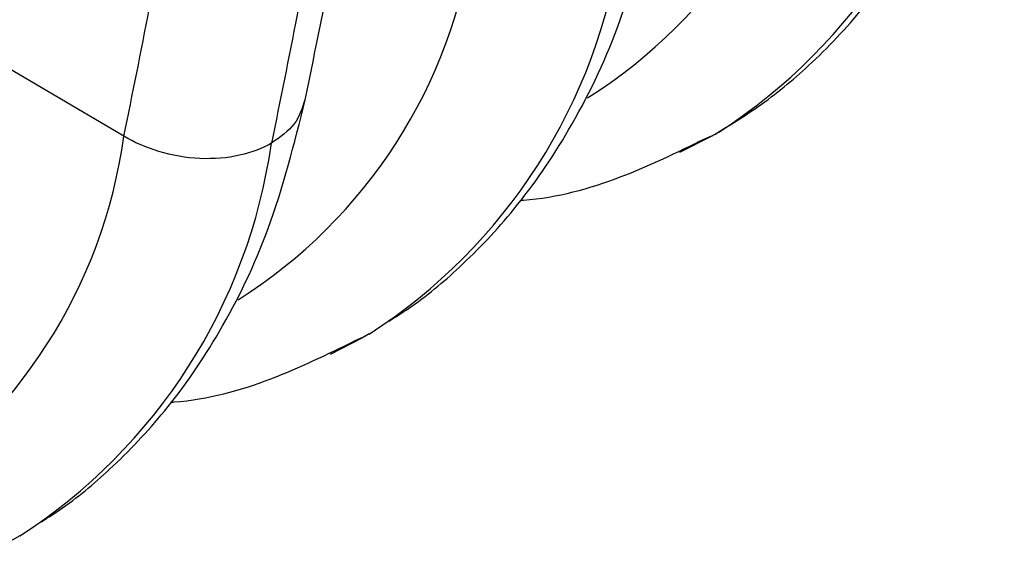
# Model space of a CAD drawing. Header units: millimetres. Extents: x 19 to 819, y 19 to 629.
# Tile 42 of 46: x 742 to 759, y 445 to 454. Entities that reach past the tile are written whole.
import ezdxf

# ---------------------------------------------------------------- set-up
doc = ezdxf.new("R2010")
doc.units = ezdxf.units.MM
doc.header["$LTSCALE"] = 3

msp = doc.modelspace()

# ---------------------------------------------------------------- linework, layer by layer
for p, q in [((743.75, 452.21), (741.607, 453.473)), ((753.937, 452.165), (754.124, 452.249)), ((747.809, 448.627), (747.996, 448.712))]:
    msp.add_line(p, q)
at = {"flags": 128}
for points in [[(754.18, 452.282), (754.051, 452.207), (753.496, 451.923)], [(748.052, 448.744), (747.923, 448.67), (747.367, 448.386)], [(741.924, 445.206), (741.794, 445.132), (741.239, 444.848)]]:
    msp.add_lwpolyline(points, dxfattribs=at)
for centre, radius, start, end in [((747.063, 460.515), 9.027, 302.2659, 352.1723), ((748.861, 460.55), 9.832, 302.7566, 351.8867), ((740.935, 456.977), 9.027, 302.2659, 352.1723), ((742.733, 457.012), 9.832, 302.7566, 351.8867), ((734.807, 453.439), 9.027, 302.2659, 352.1723), ((736.604, 453.474), 9.832, 302.7566, 351.8867)]:
    msp.add_arc(centre, radius, start, end)
for points, knots in [([(746.932, 452.845), (747.113, 453.742), (747.45, 455.405), (747.873, 457.732), (748.202, 459.668), (748.446, 461.205), (748.674, 462.712), (748.911, 464.37), (749.165, 466.303), (749.406, 468.306), (749.632, 470.373), (749.852, 472.627), (750.068, 475.169), (750.271, 478.024), (750.448, 481.218), (750.585, 484.741), (750.667, 488.666), (750.674, 493.003), (750.585, 497.763), (750.379, 502.848), (750.041, 508.251), (749.558, 513.963), (748.896, 520.091), (748.047, 526.637), (747.319, 531.174), (746.946, 533.503)], [0, 0, 0, 0, 0.037715, 0.069848, 0.096369, 0.117265, 0.132545, 0.157507, 0.184189, 0.20994, 0.237111, 0.265743, 0.298204, 0.335866, 0.375706, 0.420072, 0.468966, 0.522393, 0.580362, 0.642887, 0.706039, 0.773293, 0.844675, 0.92025, 1, 1, 1, 1]), ([(746.338, 532.686), (746.646, 530.838), (746.937, 528.995), (747.48, 525.328), (747.732, 523.504), (748.429, 518.075), (748.818, 514.493), (749.44, 507.413), (749.673, 503.916), (749.984, 497.01), (750.062, 493.601), (750.062, 486.872), (749.984, 483.553), (749.673, 477.006), (749.44, 473.778), (748.818, 467.416), (748.429, 464.282), (747.732, 459.659), (747.48, 458.126), (746.937, 455.085), (746.646, 453.578), (746.338, 452.087)], [0.5964849, 0.5964849, 0.5964849, 0.5964849, 0.6157842, 0.6157842, 0.6350205, 0.6350205, 0.6734211, 0.6734211, 0.7117322, 0.7117322, 0.75, 0.75, 0.7882678, 0.7882678, 0.8265789, 0.8265789, 0.8649795, 0.8649795, 0.8842158, 0.8842158, 0.9035151, 0.9035151, 0.9035151, 0.9035151]), ([(743.75, 452.21), (744.057, 453.69), (744.345, 455.188), (744.885, 458.208), (745.135, 459.73), (745.828, 464.321), (746.213, 467.433), (746.831, 473.75), (747.062, 476.954), (747.371, 483.454), (747.449, 486.749), (747.449, 493.43), (747.371, 496.814), (747.062, 503.67), (746.831, 507.142), (746.213, 514.172), (745.828, 517.73), (745.135, 523.12), (744.885, 524.931), (744.345, 528.574), (744.057, 530.404), (743.75, 532.239)], [0.5964849, 0.5964849, 0.5964849, 0.5964849, 0.6157842, 0.6157842, 0.6350205, 0.6350205, 0.6734211, 0.6734211, 0.7117322, 0.7117322, 0.75, 0.75, 0.7882678, 0.7882678, 0.8265789, 0.8265789, 0.8649795, 0.8649795, 0.8842158, 0.8842158, 0.9035151, 0.9035151, 0.9035151, 0.9035151]), ([(740.804, 449.307), (740.985, 450.205), (741.321, 451.867), (741.745, 454.194), (742.073, 456.13), (742.318, 457.667), (742.546, 459.174), (742.783, 460.833), (743.037, 462.766), (743.278, 464.768), (743.504, 466.835), (743.724, 469.089), (743.94, 471.631), (744.142, 474.486), (744.319, 477.68), (744.457, 481.204), (744.539, 485.128), (744.546, 489.465), (744.456, 494.225), (744.25, 499.31), (743.913, 504.713), (743.429, 510.425), (742.768, 516.553), (741.918, 523.099), (741.191, 527.636), (740.818, 529.965)], [0, 0, 0, 0, 0.037715, 0.069848, 0.096369, 0.117265, 0.132545, 0.157507, 0.184189, 0.20994, 0.237111, 0.265743, 0.298204, 0.335866, 0.375706, 0.420072, 0.468966, 0.522393, 0.580362, 0.642887, 0.706039, 0.773293, 0.844675, 0.92025, 1, 1, 1, 1]), ([(740.209, 529.148), (740.518, 527.3), (740.809, 525.458), (741.352, 521.79), (741.604, 519.966), (742.301, 514.538), (742.69, 510.955), (743.311, 503.875), (743.545, 500.378), (743.856, 493.472), (743.934, 490.063), (743.934, 483.334), (743.856, 480.015), (743.545, 473.468), (743.311, 470.241), (742.69, 463.879), (742.301, 460.744), (741.604, 456.121), (741.352, 454.588), (740.809, 451.548), (740.518, 450.04), (740.209, 448.549)], [0.5964849, 0.5964849, 0.5964849, 0.5964849, 0.6157842, 0.6157842, 0.6350205, 0.6350205, 0.6734211, 0.6734211, 0.7117322, 0.7117322, 0.75, 0.75, 0.7882678, 0.7882678, 0.8265789, 0.8265789, 0.8649795, 0.8649795, 0.8842158, 0.8842158, 0.9035151, 0.9035151, 0.9035151, 0.9035151]), ([(754.124, 452.249), (754.378, 452.405), (754.96, 452.765), (755.836, 453.486), (756.798, 454.503), (757.751, 455.892), (758.623, 457.686), (758.994, 459.151), (759.188, 459.92)], [0, 0, 0, 0, 0.09713, 0.223662, 0.379042, 0.561974, 0.770143, 1, 1, 1, 1]), ([(748.398, 448.97), (748.514, 449.043), (748.958, 449.321), (749.705, 449.951), (750.671, 450.964), (751.622, 452.355), (752.495, 454.148), (752.866, 455.614), (753.06, 456.382)], [0, 0, 0, 0, 0.047388, 0.180891, 0.344832, 0.537842, 0.757479, 1, 1, 1, 1]), ([(742.269, 445.432), (742.386, 445.505), (742.83, 445.784), (743.577, 446.413), (744.543, 447.427), (745.494, 448.817), (746.367, 450.611), (746.737, 452.076), (746.932, 452.845)], [0, 0, 0, 0, 0.047388, 0.180891, 0.344832, 0.537842, 0.757479, 1, 1, 1, 1]), ([(746.922, 452.848), (746.877, 452.701), (746.785, 452.4), (746.488, 452.193), (746.338, 452.087)], [0, 0, 0, 0, 0.490684, 1, 1, 1, 1]), ([(746.338, 452.087), (746.183, 451.998), (745.994, 451.923), (745.566, 451.828), (745.327, 451.808), (744.84, 451.831), (744.594, 451.874), (744.137, 452.011), (743.928, 452.104), (743.75, 452.21)], [0, 0, 0, 0, 0.25, 0.25, 0.5, 0.5, 0.75, 0.75, 1, 1, 1, 1]), ([(750.697, 451.086), (750.718, 451.088), (751.336, 451.129), (752.453, 451.441), (753.451, 451.928), (753.937, 452.165)], [0, 0, 0, 0, 0.017404, 0.521282, 1, 1, 1, 1]), ([(744.569, 447.549), (744.59, 447.55), (745.208, 447.591), (746.324, 447.903), (747.322, 448.39), (747.809, 448.627)], [0, 0, 0, 0, 0.017404, 0.521282, 1, 1, 1, 1])]:
    msp.add_open_spline(points, degree=3, knots=knots)

doc.saveas('drawing.dxf')
